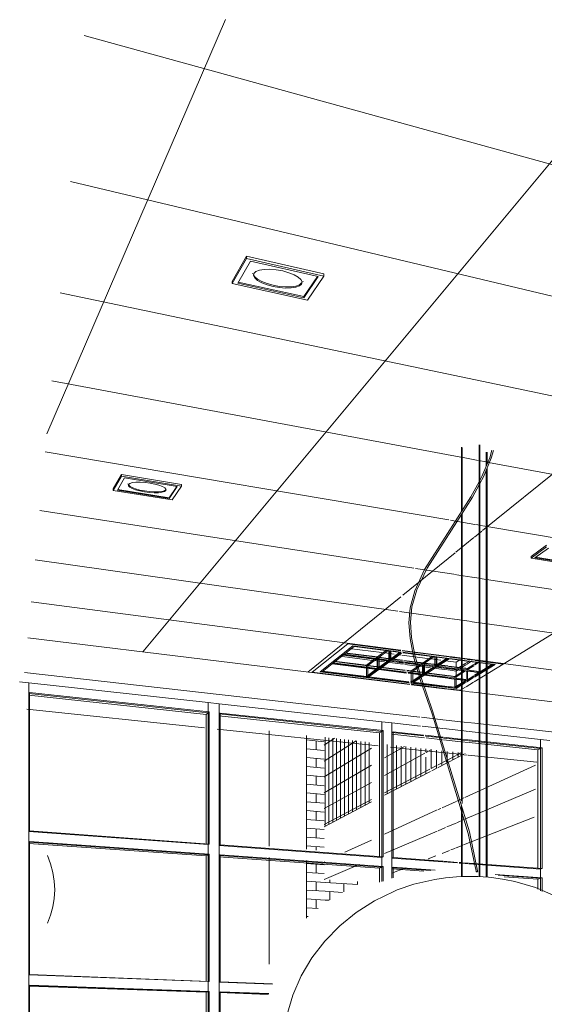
# Model space of a CAD drawing. Header units: metres. Extents: x -32 to 90, y -28 to 32.
# Tile 42 of 148: x 89.98854 to 89.99649, y 1.75184 to 1.76675. Entities that reach past the tile are written whole.
import ezdxf

# ---------------------------------------------------------------- set-up
doc = ezdxf.new("R2010")
doc.units = ezdxf.units.M
for name, color, linetype, lineweight in [('A-CLNG', 13, 'Continuous', 18), ('A-CLNG-PATT', 13, 'Continuous', 35), ('A-FLOR', 192, 'Continuous', 18), ('A-GLAZ-CURT', 52, 'Continuous', 18), ('A-GLAZ-CWMG', 51, 'Continuous', 18), ('A-WALL', 113, 'Continuous', 18), ('A-WALL-PATT', 111, 'Continuous', 35), ('E-LITE-EQPM', 33, 'Continuous', 18)]:
    doc.layers.add(name, color=color, linetype=linetype, lineweight=lineweight)

# ---------------------------------------------------------------- blocks, each defined once
blk = doc.blocks.new('FP_17-1-RESTAURANTE-BALCÃO DISTRIBUIÇÃO')
at = {"layer": 'A-WALL-PATT', "lineweight": 9}
for p, q in [((-4.098528, 1.755841), (-4.098264, 1.755814)), ((-4.098528, 1.755708), (-4.098264, 1.755681)), ((-4.098386, 1.755693), (-4.098386, 1.755827)), ((-4.098528, 1.755574), (-4.098264, 1.755548)), ((-4.098386, 1.755426), (-4.098386, 1.75556)), ((-4.098528, 1.75544), (-4.098264, 1.755415)), ((-4.098528, 1.755306), (-4.098264, 1.755282)), ((-4.098386, 1.75516), (-4.098386, 1.755293)), ((-4.098528, 1.755173), (-4.098264, 1.755148)), ((-4.098528, 1.755039), (-4.098264, 1.755015)), ((-4.098386, 1.754893), (-4.098386, 1.755026)), ((-4.098528, 1.754905), (-4.098264, 1.754882)), ((-4.098528, 1.754771), (-4.098264, 1.754749)), ((-4.098386, 1.754626), (-4.098386, 1.754759)), ((-4.098528, 1.754637), (-4.098264, 1.754616)), ((-4.098528, 1.754504), (-4.098264, 1.754483)), ((-4.098528, 1.75437), (-4.098264, 1.75435)), ((-4.098386, 1.754359), (-4.098386, 1.754492)), ((-4.098528, 1.754236), (-4.098264, 1.754216)), ((-4.098386, 1.754174), (-4.098386, 1.754226)), ((-4.098528, 1.753969), (-4.098264, 1.75395)), ((-4.098386, 1.753825), (-4.098386, 1.753959)), ((-4.098528, 1.753835), (-4.098264, 1.753817)), ((-4.098528, 1.753701), (-4.098245, 1.753683)), ((-4.098386, 1.753558), (-4.098386, 1.753692)), ((-4.098528, 1.753567), (-4.098245, 1.753549)), ((-4.098528, 1.753434), (-4.098245, 1.753416)), ((-4.098386, 1.753291), (-4.098386, 1.753425)), ((-4.098528, 1.7533), (-4.098354, 1.75329)), ((-4.098528, 1.753166), (-4.098505, 1.753165)), ((-4.098528, 1.751026), (-4.098245, 1.75102)), ((-4.098386, 1.75089), (-4.098386, 1.751023)), ((-4.098528, 1.750892), (-4.098245, 1.750887)), ((-4.098528, 1.750758), (-4.098245, 1.750754)), ((-4.098386, 1.750623), (-4.098386, 1.750756)), ((-4.098528, 1.750624), (-4.098245, 1.750621)), ((-4.098528, 1.750491), (-4.098245, 1.750488)), ((-4.098386, 1.750356), (-4.098386, 1.750489)), ((-4.098528, 1.750357), (-4.098245, 1.750355)), ((-4.098528, 1.750223), (-4.098245, 1.750222)), ((-4.098386, 1.750105), (-4.098386, 1.750222)), ((-4.098386, 1.749822), (-4.098386, 1.749955)), ((-4.098528, 1.749822), (-4.098245, 1.749823)), ((-4.098528, 1.749688), (-4.098245, 1.749689)), ((-4.098386, 1.749555), (-4.098386, 1.749689)), ((-4.098528, 1.749554), (-4.098245, 1.749556)), ((-4.098528, 1.74942), (-4.098245, 1.749423)), ((-4.098528, 1.749287), (-4.098245, 1.74929)), ((-4.098386, 1.749288), (-4.098386, 1.749422)), ((-4.098528, 1.749153), (-4.098245, 1.749157)), ((-4.098386, 1.749021), (-4.098386, 1.749155)), ((-4.098528, 1.749019), (-4.098245, 1.749024)), ((-4.098528, 1.748885), (-4.098245, 1.748891)), ((-4.098386, 1.748755), (-4.098386, 1.748888)), ((-4.098528, 1.748751), (-4.098245, 1.748758)), ((-4.098528, 1.748618), (-4.098245, 1.748625)), ((-4.098386, 1.748488), (-4.098386, 1.748621)), ((-4.098528, 1.748484), (-4.098245, 1.748491)), ((-4.098528, 1.74835), (-4.098245, 1.748358)), ((-4.098386, 1.748221), (-4.098386, 1.748354)), ((-4.098528, 1.748216), (-4.098245, 1.748225)), ((-4.098528, 1.748083), (-4.098245, 1.748092)), ((-4.098386, 1.748079), (-4.098386, 1.748087)), ((-4.098528, 1.747815), (-4.098245, 1.747826)), ((-4.098386, 1.747687), (-4.098386, 1.747821)), ((-4.098528, 1.747681), (-4.098245, 1.747693)), ((-4.098528, 1.747547), (-4.098245, 1.74756)), ((-4.098386, 1.74742), (-4.098386, 1.747554)), ((-4.098528, 1.747414), (-4.098245, 1.747427)), ((-4.098528, 1.74728), (-4.098245, 1.747294)), ((-4.098386, 1.747153), (-4.098386, 1.747287)), ((-4.098528, 1.747146), (-4.098245, 1.74716)), ((-4.098528, 1.747012), (-4.098245, 1.747027)), ((-4.098386, 1.746886), (-4.098386, 1.74702))]:
    blk.add_line(p, q, dxfattribs=at)
blk = doc.blocks.new('FP_18-1-RESTAURANTE-BALCÃO DISTRIBUIÇÃO')
at = {"layer": 'A-WALL-PATT', "lineweight": 9}
for p, q in [((-4.098245, 1.753683), (-4.097754, 1.75365)), ((-4.098175, 1.753678), (-4.098175, 1.753722)), ((-4.097966, 1.753543), (-4.097966, 1.753664)), ((-4.097758, 1.753651), (-4.097758, 1.753695)), ((-4.098245, 1.753549), (-4.097984, 1.753533)), ((-4.098175, 1.753421), (-4.098175, 1.753545)), ((-4.098245, 1.753416), (-4.098188, 1.753413)), ((-4.098245, 1.75102), (-4.097597, 1.751009)), ((-4.098175, 1.751019), (-4.098175, 1.751049)), ((-4.097966, 1.750883), (-4.097966, 1.751015)), ((-4.097758, 1.751012), (-4.097758, 1.751036)), ((-4.098245, 1.750887), (-4.097597, 1.750877)), ((-4.098175, 1.750753), (-4.098175, 1.750886)), ((-4.097758, 1.750748), (-4.097758, 1.75088)), ((-4.098245, 1.750754), (-4.097597, 1.750746)), ((-4.097966, 1.750618), (-4.097966, 1.750751)), ((-4.098245, 1.750621), (-4.097597, 1.750614)), ((-4.098245, 1.750488), (-4.097597, 1.750482)), ((-4.098175, 1.750487), (-4.098175, 1.75062)), ((-4.097966, 1.750353), (-4.097966, 1.750486)), ((-4.097758, 1.750484), (-4.097758, 1.750616)), ((-4.098245, 1.750355), (-4.097597, 1.750351)), ((-4.098175, 1.750222), (-4.098175, 1.750355)), ((-4.097758, 1.75022), (-4.097758, 1.750352)), ((-4.098245, 1.750222), (-4.097597, 1.750219)), ((-4.097966, 1.750104), (-4.097966, 1.750221)), ((-4.097966, 1.749823), (-4.097966, 1.749955)), ((-4.098245, 1.749823), (-4.097597, 1.749825)), ((-4.098175, 1.74969), (-4.098175, 1.749823)), ((-4.097758, 1.749692), (-4.097758, 1.749824)), ((-4.098245, 1.749689), (-4.097597, 1.749693)), ((-4.097966, 1.749559), (-4.097966, 1.749691)), ((-4.098245, 1.749556), (-4.097597, 1.749561)), ((-4.098175, 1.749424), (-4.098175, 1.749557)), ((-4.097758, 1.749428), (-4.097758, 1.74956)), ((-4.098245, 1.749423), (-4.097597, 1.74943)), ((-4.098245, 1.74929), (-4.097597, 1.749298)), ((-4.098175, 1.749158), (-4.098175, 1.749291)), ((-4.097966, 1.749294), (-4.097966, 1.749426)), ((-4.097758, 1.749164), (-4.097758, 1.749296)), ((-4.098245, 1.749157), (-4.097597, 1.749167)), ((-4.097966, 1.749029), (-4.097966, 1.749161)), ((-4.098245, 1.749024), (-4.097597, 1.749035)), ((-4.098175, 1.748892), (-4.098175, 1.749025)), ((-4.097758, 1.7489), (-4.097758, 1.749032)), ((-4.098245, 1.748891), (-4.097597, 1.748904)), ((-4.097966, 1.748764), (-4.097966, 1.748896)), ((-4.098245, 1.748758), (-4.097597, 1.748772)), ((-4.098175, 1.748626), (-4.098175, 1.748759)), ((-4.097758, 1.748637), (-4.097758, 1.748768)), ((-4.098245, 1.748625), (-4.097597, 1.74864)), ((-4.097966, 1.748499), (-4.097966, 1.748631)), ((-4.098245, 1.748491), (-4.097597, 1.748509)), ((-4.098175, 1.74836), (-4.098175, 1.748493)), ((-4.097758, 1.748373), (-4.097758, 1.748505)), ((-4.098245, 1.748358), (-4.097597, 1.748377)), ((-4.097966, 1.748234), (-4.097966, 1.748367)), ((-4.098245, 1.748225), (-4.097597, 1.748246)), ((-4.098245, 1.748092), (-4.097597, 1.748114)), ((-4.098175, 1.748095), (-4.098175, 1.748227)), ((-4.097966, 1.748093), (-4.097966, 1.748102)), ((-4.097758, 1.748109), (-4.097758, 1.748241)), ((-4.098245, 1.747826), (-4.097597, 1.747851)), ((-4.098175, 1.747829), (-4.098175, 1.747928)), ((-4.097966, 1.747704), (-4.097966, 1.747837)), ((-4.097758, 1.747845), (-4.097758, 1.747944)), ((-4.098245, 1.747693), (-4.097597, 1.747719)), ((-4.098175, 1.747563), (-4.098175, 1.747696)), ((-4.097758, 1.747581), (-4.097758, 1.747713)), ((-4.098245, 1.74756), (-4.097597, 1.747588)), ((-4.097966, 1.747439), (-4.097966, 1.747572)), ((-4.098245, 1.747427), (-4.097597, 1.747456)), ((-4.098175, 1.747297), (-4.098175, 1.74743)), ((-4.097758, 1.747317), (-4.097758, 1.747449)), ((-4.098245, 1.747294), (-4.097597, 1.747325)), ((-4.097966, 1.747175), (-4.097966, 1.747307)), ((-4.098245, 1.74716), (-4.097597, 1.747193)), ((-4.098245, 1.747027), (-4.097597, 1.747062)), ((-4.098175, 1.747031), (-4.098175, 1.747164)), ((-4.097758, 1.747053), (-4.097758, 1.747185)), ((-4.097966, 1.74691), (-4.097966, 1.747042))]:
    blk.add_line(p, q, dxfattribs=at)
blk = doc.blocks.new('FP_20-1-RESTAURANTE-BALCÃO DISTRIBUIÇÃO')
at = {"layer": 'A-WALL-PATT', "lineweight": 9}
for p, q in [((-4.093765, 1.752331), (-4.093603, 1.752324)), ((-4.09567, 1.750875), (-4.09567, 1.751002)), ((-4.094527, 1.750968), (-4.094527, 1.75101))]:
    blk.add_line(p, q, dxfattribs=at)
blk = doc.blocks.new('FP_21-1-RESTAURANTE-BALCÃO DISTRIBUIÇÃO')
at = {"layer": 'A-CLNG-PATT', "lineweight": 18}
for p, q in [((-4.102463, 1.760477), (-4.099756, 1.766746)), ((-4.101011, 1.757172), (-4.093035, 1.766746)), ((-4.095863, 1.75901), (-4.086314, 1.766746)), ((-4.101899, 1.766506), (-4.074174, 1.758856)), ((-4.102105, 1.764298), (-4.074096, 1.757626)), ((-4.102263, 1.762611), (-4.074037, 1.756697)), ((-4.102387, 1.76128), (-4.096192, 1.760121)), ((-4.102488, 1.760203), (-4.096374, 1.759171)), ((-4.096183, 1.76012), (-4.095928, 1.760072)), ((-4.095918, 1.76007), (-4.095814, 1.760051)), ((-4.095805, 1.760049), (-4.095795, 1.760047)), ((-4.095772, 1.760043), (-4.089651, 1.758898)), ((-4.102571, 1.759314), (-4.096905, 1.758442)), ((-4.095552, 1.75699), (-4.09175, 1.759314)), ((-4.096348, 1.759166), (-4.09625, 1.75915)), ((-4.09624, 1.759148), (-4.095983, 1.759104)), ((-4.095984, 1.758913), (-4.095873, 1.759002)), ((-4.095973, 1.759103), (-4.095869, 1.759085)), ((-4.095859, 1.759084), (-4.089742, 1.75805)), ((-4.096267, 1.758683), (-4.095994, 1.758904)), ((-4.102641, 1.758567), (-4.097146, 1.75779)), ((-4.097071, 1.758032), (-4.096277, 1.758675)), ((-4.09688, 1.758438), (-4.096297, 1.758348)), ((-4.096287, 1.758346), (-4.096028, 1.758307)), ((-4.096019, 1.758305), (-4.095913, 1.758289)), ((-4.095904, 1.758287), (-4.09013, 1.757398)), ((-4.098509, 1.756867), (-4.097103, 1.758006)), ((-4.102701, 1.757932), (-4.097104, 1.757199)), ((-4.097123, 1.757787), (-4.096336, 1.757675)), ((-4.096326, 1.757674), (-4.096066, 1.757637)), ((-4.096057, 1.757636), (-4.095951, 1.757621)), ((-4.095941, 1.75762), (-4.090297, 1.756821)), ((-4.097079, 1.757196), (-4.096369, 1.757103)), ((-4.096359, 1.757102), (-4.096099, 1.757068)), ((-4.096089, 1.757067), (-4.095983, 1.757053)), ((-4.095973, 1.757051), (-4.090249, 1.756303)), ((-4.09621, 1.756588), (-4.096202, 1.756592))]:
    blk.add_line(p, q, dxfattribs=at)
blk = doc.blocks.new('FP_23-1-RESTAURANTE-BALCÃO DISTRIBUIÇÃO')
at = {"layer": 'A-WALL-PATT', "lineweight": 9}
for p, q in [((-4.098264, 1.75576), (-4.098106, 1.755865)), ((-4.098248, 1.754535), (-4.098248, 1.755881)), ((-4.098191, 1.754565), (-4.098191, 1.755874)), ((-4.098133, 1.754595), (-4.098133, 1.755868)), ((-4.098075, 1.754625), (-4.098075, 1.755861)), ((-4.098016, 1.754656), (-4.098016, 1.755854)), ((-4.098264, 1.75552), (-4.097779, 1.755827)), ((-4.098264, 1.75528), (-4.097544, 1.755716)), ((-4.097956, 1.754687), (-4.097956, 1.755847)), ((-4.097895, 1.754719), (-4.097895, 1.75584)), ((-4.097834, 1.75475), (-4.097834, 1.755833)), ((-4.097771, 1.754783), (-4.097771, 1.755826)), ((-4.097708, 1.754816), (-4.097708, 1.755819)), ((-4.097644, 1.754849), (-4.097644, 1.755811)), ((-4.097579, 1.754883), (-4.097579, 1.755804)), ((-4.097349, 1.755569), (-4.097048, 1.755742)), ((-4.097309, 1.755023), (-4.097309, 1.755773)), ((-4.09724, 1.755059), (-4.09724, 1.755764)), ((-4.097169, 1.755096), (-4.097169, 1.755756)), ((-4.097097, 1.755133), (-4.097097, 1.755748)), ((-4.097024, 1.755171), (-4.097024, 1.75574)), ((-4.09695, 1.755209), (-4.09695, 1.755731)), ((-4.096875, 1.755248), (-4.096875, 1.755722)), ((-4.096799, 1.755288), (-4.096799, 1.755713)), ((-4.096722, 1.755657), (-4.096722, 1.755705)), ((-4.097349, 1.755304), (-4.09674, 1.755638)), ((-4.096722, 1.755328), (-4.096722, 1.75558)), ((-4.096719, 1.75565), (-4.096638, 1.755695)), ((-4.096643, 1.755408), (-4.096643, 1.755695)), ((-4.096563, 1.75541), (-4.096563, 1.755686)), ((-4.096537, 1.755463), (-4.096266, 1.755605)), ((-4.096482, 1.755452), (-4.096482, 1.755677)), ((-4.0964, 1.755495), (-4.0964, 1.755667)), ((-4.096316, 1.755538), (-4.096316, 1.755658)), ((-4.096254, 1.755611), (-4.096192, 1.755643)), ((-4.096231, 1.755582), (-4.096231, 1.755648)), ((-4.098264, 1.75504), (-4.097544, 1.755456)), ((-4.096643, 1.755407), (-4.096549, 1.755456)), ((-4.097349, 1.755038), (-4.096664, 1.755397)), ((-4.098264, 1.7548), (-4.097544, 1.755196)), ((-4.098264, 1.75456), (-4.097544, 1.754937))]:
    blk.add_line(p, q, dxfattribs=at)

msp = doc.modelspace()

# ---------------------------------------------------------------- linework, layer by layer
at = {"layer": 'A-CLNG', "lineweight": 9}
for p, q in [((89.994449, 1.75668), (89.988663, 1.757384)), ((89.992973, 1.756865), (89.993511, 1.757297)), ((89.993511, 1.757297), (89.994314, 1.757192)), ((89.994337, 1.757189), (89.995045, 1.757097)), ((89.995055, 1.757096), (89.995316, 1.757061)), ((89.995325, 1.75706), (89.995431, 1.757046)), ((89.995441, 1.757045), (89.995864, 1.75699)), ((89.995864, 1.75699), (89.995423, 1.75672)), ((89.988614, 1.756862), (89.994599, 1.756186)), ((89.994447, 1.756686), (89.992973, 1.756865)), ((89.995017, 1.756616), (89.994472, 1.756683)), ((89.995016, 1.756611), (89.994474, 1.756677)), ((89.995288, 1.756578), (89.995027, 1.756609)), ((89.995214, 1.756592), (89.995028, 1.756615)), ((89.995291, 1.75664), (89.995214, 1.756592)), ((89.995412, 1.756713), (89.995302, 1.756646)), ((89.995404, 1.756563), (89.995299, 1.756576)), ((90.001284, 1.755848), (89.995414, 1.756562)), ((89.994624, 1.756183), (89.994989, 1.756142)), ((89.995, 1.75614), (89.995261, 1.756111)), ((89.995272, 1.75611), (89.995377, 1.756098)), ((89.995389, 1.756097), (90.001411, 1.755416))]:
    msp.add_line(p, q, dxfattribs=at)
at = {"layer": 'A-FLOR', "lineweight": 9}
for p, q in [((89.988648, 1.756304), (89.991341, 1.756024)), ((89.991534, 1.756004), (89.99397, 1.755751)), ((89.994157, 1.755732), (89.994722, 1.755673)), ((89.994746, 1.755671), (89.994929, 1.755652)), ((89.99494, 1.755651), (89.995203, 1.755623)), ((89.995214, 1.755622), (89.99532, 1.755611)), ((89.995331, 1.75561), (89.996371, 1.755502)), ((89.995282, 1.75497), (89.996352, 1.755461)), ((89.995161, 1.754915), (89.99527, 1.754965)), ((89.996352, 1.755097), (89.995282, 1.754639)), ((89.994939, 1.754813), (89.995149, 1.75491)), ((89.994066, 1.754414), (89.994866, 1.75478)), ((89.994878, 1.754785), (89.994919, 1.754804)), ((89.99499, 1.754514), (89.994878, 1.754466)), ((89.995149, 1.754582), (89.995011, 1.754523)), ((89.99527, 1.754634), (89.995161, 1.754587)), ((89.994866, 1.754461), (89.994066, 1.754119)), ((89.993467, 1.754139), (89.993871, 1.754324)), ((89.993151, 1.753994), (89.993156, 1.753997)), ((89.993682, 1.753955), (89.993151, 1.753728))]:
    msp.add_line(p, q, dxfattribs=at)
at = {"layer": 'A-GLAZ-CURT', "lineweight": 9}
for p, q in [((89.988691, 1.75656), (89.988682, 1.756546)), ((89.991409, 1.756266), (89.988691, 1.75656)), ((89.988691, 1.75656), (89.988691, 1.754464)), ((89.991409, 1.756266), (89.991394, 1.756253)), ((89.991409, 1.754264), (89.991409, 1.756266)), ((89.991575, 1.756248), (89.99156, 1.756235)), ((89.994046, 1.755981), (89.991575, 1.756248)), ((89.991575, 1.756248), (89.991575, 1.754252)), ((89.994046, 1.755981), (89.994027, 1.755969)), ((89.994046, 1.75407), (89.994046, 1.755981)), ((89.994197, 1.755964), (89.994178, 1.755953)), ((89.994659, 1.755914), (89.994197, 1.755964)), ((89.994197, 1.755964), (89.994197, 1.754059)), ((89.994949, 1.755883), (89.994683, 1.755912)), ((89.995222, 1.755854), (89.99496, 1.755882)), ((89.995339, 1.755841), (89.995233, 1.755852)), ((89.996453, 1.75572), (89.99535, 1.75584)), ((89.996453, 1.75572), (89.99643, 1.75571)), ((89.99643, 1.75571), (89.99643, 1.753895)), ((89.996453, 1.753893), (89.996453, 1.75572)), ((89.988691, 1.754464), (89.988682, 1.754454)), ((89.988691, 1.754464), (89.991409, 1.754264)), ((89.988691, 1.754304), (89.988682, 1.754295)), ((89.991409, 1.754111), (89.988691, 1.754304)), ((89.988691, 1.754304), (89.988691, 1.752288)), ((89.991394, 1.754255), (89.991409, 1.754264)), ((89.991575, 1.754252), (89.99156, 1.754243)), ((89.991575, 1.754252), (89.994046, 1.75407)), ((89.991409, 1.754111), (89.991394, 1.754103)), ((89.991409, 1.752185), (89.991409, 1.754111)), ((89.991575, 1.754099), (89.99156, 1.754091)), ((89.994046, 1.753924), (89.991575, 1.754099)), ((89.991575, 1.754099), (89.991575, 1.752179)), ((89.994027, 1.754062), (89.994046, 1.75407)), ((89.994046, 1.753924), (89.994027, 1.753916)), ((89.994046, 1.753704), (89.994046, 1.753924)), ((89.994197, 1.754059), (89.994178, 1.754051)), ((89.994197, 1.753913), (89.994178, 1.753906)), ((89.994197, 1.754059), (89.994949, 1.754003)), ((89.994832, 1.753868), (89.994197, 1.753913)), ((89.994197, 1.753913), (89.994197, 1.753753)), ((89.99496, 1.754003), (89.995172, 1.753987)), ((89.995197, 1.753985), (89.995222, 1.753983)), ((89.995233, 1.753982), (89.995339, 1.753975)), ((89.99535, 1.753974), (89.996453, 1.753893)), ((89.996453, 1.753753), (89.995741, 1.753804)), ((89.99643, 1.753894), (89.99643, 1.753886)), ((89.99643, 1.753885), (89.996453, 1.753893)), ((89.996453, 1.753753), (89.99643, 1.753746)), ((89.99643, 1.753746), (89.99643, 1.753556)), ((89.996453, 1.753544), (89.996453, 1.753753)), ((89.988691, 1.752288), (89.988682, 1.752283)), ((89.988691, 1.752288), (89.991409, 1.752185)), ((89.988691, 1.752128), (89.988682, 1.752123)), ((89.991409, 1.752033), (89.988691, 1.752128)), ((89.988691, 1.752128), (89.988691, 1.750112)), ((89.991394, 1.752181), (89.991409, 1.752185)), ((89.991575, 1.752179), (89.99156, 1.752175)), ((89.991575, 1.752179), (89.992369, 1.752149)), ((89.991409, 1.752033), (89.991394, 1.752028)), ((89.991409, 1.750107), (89.991409, 1.752033)), ((89.991575, 1.752027), (89.99156, 1.752023)), ((89.992312, 1.752001), (89.991575, 1.752027)), ((89.991575, 1.752027), (89.991575, 1.750107))]:
    msp.add_line(p, q, dxfattribs=at)
at = {"layer": 'A-GLAZ-CWMG', "lineweight": 9}
for p, q in [((89.988541, 1.756721), (89.988682, 1.756706)), ((89.988682, 1.756546), (89.988682, 1.756706)), ((89.991395, 1.756406), (89.988682, 1.756706)), ((89.988682, 1.756706), (89.988682, 1.754375)), ((89.991366, 1.756228), (89.988679, 1.756516)), ((89.991395, 1.756253), (89.988682, 1.756546)), ((89.991395, 1.756406), (89.991395, 1.756268)), ((89.991395, 1.756406), (89.99156, 1.756388)), ((89.991395, 1.756406), (89.991395, 1.756268)), ((89.99156, 1.756236), (89.99156, 1.756388)), ((89.994027, 1.756115), (89.99156, 1.756388)), ((89.99156, 1.756388), (89.99156, 1.754167)), ((89.991395, 1.756253), (89.991366, 1.756228)), ((89.991366, 1.754258), (89.991366, 1.756228)), ((89.991395, 1.756268), (89.991395, 1.756253)), ((89.991395, 1.756268), (89.991395, 1.754255)), ((89.99399, 1.755946), (89.991558, 1.756207)), ((89.994027, 1.755969), (89.99156, 1.756236)), ((89.994027, 1.756115), (89.994027, 1.755983)), ((89.994027, 1.756115), (89.994178, 1.756098)), ((89.994027, 1.756115), (89.994027, 1.755983)), ((89.994178, 1.755953), (89.994178, 1.756098)), ((89.994612, 1.75605), (89.994178, 1.756098)), ((89.994178, 1.756098), (89.994178, 1.753978)), ((89.994948, 1.756013), (89.994637, 1.756047)), ((89.995221, 1.755983), (89.994959, 1.756012)), ((89.994027, 1.755969), (89.99399, 1.755946)), ((89.99399, 1.754065), (89.99399, 1.755946)), ((89.994027, 1.755983), (89.994027, 1.755969)), ((89.994027, 1.755983), (89.994027, 1.754062)), ((89.994671, 1.755873), (89.994176, 1.755926)), ((89.994663, 1.755901), (89.994178, 1.755953)), ((89.994948, 1.75587), (89.994687, 1.755898)), ((89.994946, 1.755843), (89.994696, 1.75587)), ((89.995221, 1.75584), (89.994959, 1.755869)), ((89.995338, 1.75597), (89.995232, 1.755982)), ((89.996431, 1.755849), (89.995349, 1.755969)), ((89.996431, 1.755849), (89.996431, 1.755723)), ((89.996431, 1.755849), (89.996569, 1.755834)), ((89.996431, 1.755849), (89.996431, 1.755723)), ((89.99522, 1.755814), (89.994958, 1.755842)), ((89.995337, 1.755801), (89.995231, 1.755813)), ((89.995338, 1.755828), (89.995232, 1.755839)), ((89.996386, 1.755689), (89.995348, 1.7558)), ((89.996431, 1.75571), (89.995349, 1.755827)), ((89.996431, 1.75571), (89.996386, 1.755689)), ((89.996431, 1.755723), (89.996431, 1.75571)), ((89.996431, 1.755723), (89.996431, 1.753894)), ((89.996386, 1.753898), (89.996386, 1.755689)), ((89.988682, 1.754295), (89.988682, 1.754455)), ((89.991395, 1.754255), (89.988682, 1.754455)), ((89.988682, 1.754375), (89.988682, 1.752203)), ((89.991366, 1.754086), (89.988679, 1.754275)), ((89.991395, 1.754103), (89.988682, 1.754295)), ((89.991395, 1.754255), (89.991395, 1.754179)), ((89.991395, 1.754255), (89.991395, 1.754112)), ((89.99156, 1.754091), (89.99156, 1.754243)), ((89.994027, 1.754062), (89.99156, 1.754243)), ((89.991395, 1.754103), (89.991366, 1.754086)), ((89.991366, 1.752187), (89.991366, 1.754086)), ((89.991395, 1.754179), (89.991395, 1.754112)), ((89.991395, 1.754112), (89.991395, 1.752186)), ((89.991395, 1.754112), (89.991395, 1.754103)), ((89.99399, 1.753901), (89.991558, 1.754073)), ((89.99156, 1.754167), (89.99156, 1.752099)), ((89.994027, 1.753916), (89.99156, 1.754091)), ((89.994027, 1.754062), (89.994027, 1.753989)), ((89.994027, 1.754062), (89.994027, 1.753925)), ((89.994027, 1.753916), (89.99399, 1.753901)), ((89.994027, 1.753989), (89.994027, 1.753925)), ((89.994027, 1.753925), (89.994027, 1.753698)), ((89.994027, 1.753925), (89.994027, 1.753916)), ((89.994178, 1.753906), (89.994178, 1.754051)), ((89.994948, 1.753994), (89.994178, 1.754051)), ((89.994178, 1.753978), (89.994178, 1.753748)), ((89.995173, 1.753978), (89.994959, 1.753994)), ((89.995221, 1.753974), (89.995196, 1.753976)), ((89.995338, 1.753966), (89.995233, 1.753974)), ((89.996431, 1.753886), (89.995349, 1.753965)), ((89.99399, 1.753685), (89.99399, 1.753901)), ((89.99466, 1.753854), (89.994176, 1.753888)), ((89.994769, 1.753864), (89.994178, 1.753906)), ((89.996431, 1.753746), (89.995785, 1.753792)), ((89.996386, 1.753732), (89.995879, 1.753768)), ((89.996386, 1.753889), (89.996386, 1.753898)), ((89.996431, 1.753894), (89.996431, 1.753886)), ((89.996431, 1.753886), (89.996431, 1.753816)), ((89.996431, 1.753886), (89.996431, 1.753755)), ((89.996431, 1.753816), (89.996431, 1.753755)), ((89.996431, 1.753746), (89.996386, 1.753732)), ((89.996386, 1.753579), (89.996386, 1.753732)), ((89.996431, 1.753755), (89.996431, 1.753556)), ((89.996431, 1.753755), (89.996431, 1.753746)), ((89.988682, 1.752124), (89.988682, 1.752283)), ((89.991395, 1.752181), (89.988682, 1.752283)), ((89.988682, 1.752203), (89.988682, 1.750032)), ((89.991395, 1.752029), (89.988682, 1.752124)), ((89.991366, 1.752182), (89.991366, 1.752187)), ((89.991395, 1.752186), (89.991395, 1.752181)), ((89.991395, 1.752181), (89.991395, 1.752105)), ((89.991395, 1.752181), (89.991395, 1.752033)), ((89.99156, 1.752023), (89.99156, 1.752175)), ((89.992366, 1.752145), (89.99156, 1.752175)), ((89.991366, 1.75202), (89.988679, 1.752114)), ((89.991395, 1.752029), (89.991366, 1.75202)), ((89.991366, 1.750107), (89.991366, 1.75202)), ((89.991395, 1.752105), (89.991395, 1.752033)), ((89.991395, 1.752033), (89.991395, 1.750107)), ((89.991395, 1.752033), (89.991395, 1.752029)), ((89.992304, 1.751988), (89.991558, 1.752014)), ((89.99156, 1.752099), (89.99156, 1.75003)), ((89.99231, 1.751997), (89.99156, 1.752023))]:
    msp.add_line(p, q, dxfattribs=at)
at = {"layer": 'A-WALL', "lineweight": 9}
for p, q in [((89.992319, 1.754231), (89.992319, 1.755976)), ((89.992887, 1.754185), (89.992887, 1.75591)), ((89.995149, 1.755564), (89.994878, 1.755423)), ((89.99527, 1.755627), (89.995161, 1.75557)), ((89.995287, 1.755636), (89.995282, 1.755633)), ((89.994866, 1.755417), (89.994782, 1.755374)), ((89.994762, 1.755363), (89.994066, 1.755002)), ((89.993871, 1.754901), (89.993151, 1.754527)), ((89.996333, 1.754671), (89.995262, 1.754251)), ((89.99525, 1.754246), (89.995141, 1.754203)), ((89.992319, 1.752444), (89.992319, 1.754061)), ((89.994846, 1.754087), (89.994729, 1.754042)), ((89.995048, 1.754167), (89.994938, 1.754123)), ((89.995129, 1.754199), (89.99507, 1.754175)), ((89.992887, 1.753143), (89.992887, 1.754016)), ((89.994383, 1.753906), (89.994178, 1.753825))]:
    msp.add_line(p, q, dxfattribs=at)
at = {"layer": 'E-LITE-EQPM', "lineweight": 9}
for p, q in [((89.991759, 1.762784), (89.991977, 1.763165)), ((89.991977, 1.763165), (89.993148, 1.762897)), ((89.991977, 1.763131), (89.991977, 1.763165)), ((89.991977, 1.763131), (89.991759, 1.762751)), ((89.991845, 1.762758), (89.992038, 1.763089)), ((89.993148, 1.762863), (89.991977, 1.763131)), ((89.992038, 1.763089), (89.993061, 1.762856)), ((89.992067, 1.762903), (89.992067, 1.762906)), ((89.992846, 1.762552), (89.993052, 1.762859)), ((89.992901, 1.762498), (89.993148, 1.762863)), ((89.993148, 1.762863), (89.993148, 1.762897)), ((89.991759, 1.762751), (89.991759, 1.762784)), ((89.991759, 1.762751), (89.992901, 1.762498)), ((89.992846, 1.762536), (89.991845, 1.762758)), ((89.991852, 1.762773), (89.992846, 1.762552)), ((89.992834, 1.762781), (89.992834, 1.762778)), ((89.993061, 1.762856), (89.992846, 1.762536)), ((89.992846, 1.762552), (89.992846, 1.762536)), ((89.99523, 1.759298), (89.99523, 1.760272)), ((89.995241, 1.76027), (89.995241, 1.759315)), ((89.9955, 1.753773), (89.9955, 1.76031)), ((89.995511, 1.760309), (89.995511, 1.753772)), ((89.995608, 1.759988), (89.995608, 1.7602)), ((89.995619, 1.760199), (89.995619, 1.760016)), ((89.995608, 1.753767), (89.995608, 1.75993)), ((89.995619, 1.759955), (89.995619, 1.753765)), ((89.989958, 1.759644), (89.990082, 1.759859)), ((89.990082, 1.759833), (89.989958, 1.759618)), ((89.990022, 1.759622), (89.990131, 1.75981)), ((89.990082, 1.759859), (89.990992, 1.759707)), ((89.990082, 1.759859), (89.990082, 1.759833)), ((89.990992, 1.759682), (89.990082, 1.759833)), ((89.990131, 1.75981), (89.990927, 1.759678)), ((89.989958, 1.759618), (89.989958, 1.759644)), ((89.989958, 1.759618), (89.990851, 1.759474)), ((89.990804, 1.759495), (89.990022, 1.759622)), ((89.990028, 1.759634), (89.990804, 1.759508)), ((89.990177, 1.759715), (89.990177, 1.759718)), ((89.99077, 1.759639), (89.99077, 1.759636)), ((89.990804, 1.759508), (89.99092, 1.75968)), ((89.990927, 1.759678), (89.990804, 1.759495)), ((89.990851, 1.759474), (89.990992, 1.759682)), ((89.990992, 1.759707), (89.990992, 1.759682)), ((89.990804, 1.759508), (89.990804, 1.759495)), ((89.99523, 1.754918), (89.99523, 1.759255)), ((89.995241, 1.759272), (89.995241, 1.754876)), ((89.996285, 1.758616), (89.996521, 1.758788)), ((89.996521, 1.758764), (89.996285, 1.758593)), ((89.996345, 1.758597), (89.996552, 1.758746)), ((89.996285, 1.758593), (89.996285, 1.758616)), ((89.996285, 1.758593), (89.996999, 1.758478)), ((89.99697, 1.758495), (89.996345, 1.758597)), ((89.996357, 1.758606), (89.99697, 1.758506)), ((89.993511, 1.757297), (89.992973, 1.756865)), ((89.993589, 1.757265), (89.993091, 1.75687)), ((89.993091, 1.75687), (89.993589, 1.757265)), ((89.993091, 1.75687), (89.993589, 1.757265)), ((89.993444, 1.757127), (89.993608, 1.757257)), ((89.994314, 1.757192), (89.993511, 1.757297)), ((89.993525, 1.757227), (89.994025, 1.757163)), ((89.994317, 1.75717), (89.993589, 1.757265)), ((89.993589, 1.757265), (89.994317, 1.75717)), ((89.993589, 1.757265), (89.994317, 1.75717)), ((89.993608, 1.757257), (89.994311, 1.757166)), ((89.993961, 1.757097), (89.994098, 1.757199)), ((89.994122, 1.757196), (89.993985, 1.757094)), ((89.99413, 1.757194), (89.99413, 1.757051)), ((89.994136, 1.757193), (89.994136, 1.75705)), ((89.993279, 1.756997), (89.993438, 1.757122)), ((89.993389, 1.757108), (89.993882, 1.757045)), ((89.993906, 1.757065), (89.993412, 1.757128)), ((89.993438, 1.757122), (89.99413, 1.757034)), ((89.994136, 1.757039), (89.993444, 1.757127)), ((89.993456, 1.757137), (89.994136, 1.75705)), ((89.994136, 1.75705), (89.993456, 1.757137)), ((89.993955, 1.757092), (89.993459, 1.757156)), ((89.993465, 1.75716), (89.993961, 1.757097)), ((89.993792, 1.756971), (89.99392, 1.757066)), ((89.993944, 1.757063), (89.993816, 1.756968)), ((89.993882, 1.757045), (89.993946, 1.757037)), ((89.993946, 1.75706), (89.993906, 1.757065)), ((89.993939, 1.757081), (89.993955, 1.757092)), ((89.993976, 1.757056), (89.993946, 1.75706)), ((89.993955, 1.757092), (89.993955, 1.757078)), ((89.993955, 1.757061), (89.993955, 1.756924)), ((89.993961, 1.757097), (89.993961, 1.757078)), ((89.993961, 1.75706), (89.993961, 1.756923)), ((89.993979, 1.757089), (89.993965, 1.757079)), ((89.994092, 1.757041), (89.993976, 1.757056)), ((89.993985, 1.757088), (89.993979, 1.757089)), ((89.993979, 1.757075), (89.993979, 1.757089)), ((89.993979, 1.756938), (89.993979, 1.757058)), ((89.993985, 1.757094), (89.994121, 1.757076)), ((89.993985, 1.757094), (89.993985, 1.757074)), ((89.99412, 1.757071), (89.993985, 1.757088)), ((89.993985, 1.757057), (89.993985, 1.756943)), ((89.994025, 1.757163), (89.994111, 1.757152)), ((89.994111, 1.757152), (89.994142, 1.757148)), ((89.994141, 1.757068), (89.99412, 1.757071)), ((89.994121, 1.757076), (89.994147, 1.757073)), ((89.994136, 1.75705), (89.994298, 1.757168)), ((89.994298, 1.757168), (89.994136, 1.75705)), ((89.994311, 1.757166), (89.994136, 1.757039)), ((89.994136, 1.75705), (89.994136, 1.757039)), ((89.994142, 1.757148), (89.994213, 1.757138)), ((89.994154, 1.757065), (89.994154, 1.757191)), ((89.99416, 1.75707), (89.99416, 1.75719)), ((89.99416, 1.757035), (89.994322, 1.757153)), ((89.994173, 1.757046), (89.994352, 1.757023)), ((89.994352, 1.757023), (89.994173, 1.757046)), ((89.994338, 1.757043), (89.994178, 1.757064)), ((89.994184, 1.757068), (89.994337, 1.757048)), ((89.99425, 1.757134), (89.994307, 1.757126)), ((89.994331, 1.757123), (89.994719, 1.757073)), ((89.995045, 1.757097), (89.994337, 1.757189)), ((89.995044, 1.757075), (89.994342, 1.757167)), ((89.994342, 1.757167), (89.995044, 1.757075)), ((89.994342, 1.757167), (89.995044, 1.757075)), ((89.994343, 1.757161), (89.99502, 1.757073)), ((89.994361, 1.757045), (89.99465, 1.757008)), ((89.99465, 1.757008), (89.994795, 1.757108)), ((89.994819, 1.757105), (89.994673, 1.757005)), ((89.994719, 1.757073), (89.994811, 1.757061)), ((89.994811, 1.757061), (89.994841, 1.757057)), ((89.994828, 1.757103), (89.994828, 1.756962)), ((89.994835, 1.757102), (89.994835, 1.756961)), ((89.994835, 1.756961), (89.995006, 1.757075)), ((89.995006, 1.757075), (89.994835, 1.756961)), ((89.99502, 1.757073), (89.994835, 1.756949)), ((89.994841, 1.757057), (89.994919, 1.757047)), ((89.994852, 1.756974), (89.994852, 1.7571)), ((89.994858, 1.756979), (89.994858, 1.757099)), ((89.994858, 1.756946), (89.995044, 1.75707)), ((89.994957, 1.757042), (89.995018, 1.757034)), ((89.995315, 1.75704), (89.995054, 1.757074)), ((89.995054, 1.757074), (89.995315, 1.75704)), ((89.995054, 1.757074), (89.995315, 1.75704)), ((89.995054, 1.757069), (89.995314, 1.757035)), ((89.995316, 1.757061), (89.995055, 1.757096)), ((89.995149, 1.757017), (89.995215, 1.75706)), ((89.995431, 1.757046), (89.995325, 1.75706)), ((89.995864, 1.75699), (89.995441, 1.757045)), ((89.993121, 1.756872), (89.993274, 1.756992)), ((89.993274, 1.756992), (89.993955, 1.756908)), ((89.993961, 1.756912), (89.993279, 1.756997)), ((89.993291, 1.757007), (89.993961, 1.756923)), ((89.993961, 1.756923), (89.993291, 1.757007)), ((89.993816, 1.756963), (89.993298, 1.757028)), ((89.993304, 1.757032), (89.993792, 1.756971)), ((89.993792, 1.756971), (89.993792, 1.756949)), ((89.993792, 1.756932), (89.993792, 1.756801)), ((89.993792, 1.756801), (89.993942, 1.75691)), ((89.993942, 1.75691), (89.993792, 1.756801)), ((89.993955, 1.756908), (89.993792, 1.75679)), ((89.993816, 1.756968), (89.993946, 1.756952)), ((89.993816, 1.756968), (89.993816, 1.756946)), ((89.993946, 1.756947), (89.993816, 1.756963)), ((89.993816, 1.756929), (89.993816, 1.75682)), ((89.993816, 1.756787), (89.993979, 1.756905)), ((89.993946, 1.757037), (89.993976, 1.757033)), ((89.993946, 1.756952), (89.993976, 1.756948)), ((89.99397, 1.756944), (89.993946, 1.756947)), ((89.993961, 1.756923), (89.994116, 1.757036)), ((89.994116, 1.757036), (89.993961, 1.756923)), ((89.99413, 1.757034), (89.993961, 1.756912)), ((89.993961, 1.756923), (89.993961, 1.756912)), ((89.993976, 1.757033), (89.994067, 1.757022)), ((89.993979, 1.756905), (89.994399, 1.756852)), ((89.993985, 1.756909), (89.994154, 1.757031)), ((89.994397, 1.756857), (89.993985, 1.756909)), ((89.993997, 1.756919), (89.994393, 1.756869)), ((89.994393, 1.756869), (89.993997, 1.756919)), ((89.994379, 1.756893), (89.994007, 1.756939)), ((89.994012, 1.756943), (89.994377, 1.756898)), ((89.994104, 1.757017), (89.994349, 1.756986)), ((89.994342, 1.757009), (89.994129, 1.757037)), ((89.994154, 1.757031), (89.994357, 1.757005)), ((89.994356, 1.757011), (89.99416, 1.757035)), ((89.994643, 1.757004), (89.994363, 1.75704)), ((89.994592, 1.756977), (89.994366, 1.757006)), ((89.994373, 1.756983), (89.994567, 1.756958)), ((89.994376, 1.75702), (89.994835, 1.756961)), ((89.994835, 1.756961), (89.994376, 1.75702)), ((89.994835, 1.756949), (89.99438, 1.757007)), ((89.994382, 1.757002), (89.994828, 1.756945)), ((89.994402, 1.756895), (89.994471, 1.756886)), ((89.994471, 1.756886), (89.994606, 1.756979)), ((89.99463, 1.756976), (89.994494, 1.756883)), ((89.994567, 1.756958), (89.994635, 1.75695)), ((89.994635, 1.756972), (89.994592, 1.756977)), ((89.994627, 1.756993), (89.994643, 1.757004)), ((89.994664, 1.756968), (89.994635, 1.756972)), ((89.994635, 1.75695), (89.994664, 1.756946)), ((89.994643, 1.757004), (89.994643, 1.75699)), ((89.994643, 1.756973), (89.994643, 1.756838)), ((89.99465, 1.757008), (89.99465, 1.756989)), ((89.99465, 1.756972), (89.99465, 1.756837)), ((89.99465, 1.756837), (89.994814, 1.756947)), ((89.994814, 1.756947), (89.99465, 1.756837)), ((89.994828, 1.756945), (89.99465, 1.756826)), ((89.994667, 1.757001), (89.994651, 1.75699)), ((89.99479, 1.756952), (89.994664, 1.756968)), ((89.994664, 1.756946), (89.994764, 1.756933)), ((89.994673, 1.757), (89.994667, 1.757001)), ((89.994667, 1.756987), (89.994667, 1.757001)), ((89.994667, 1.75685), (89.994667, 1.75697)), ((89.994673, 1.757005), (89.99482, 1.756987)), ((89.994673, 1.757005), (89.994673, 1.756986)), ((89.994819, 1.756981), (89.994673, 1.757)), ((89.994673, 1.756969), (89.994673, 1.756854)), ((89.994673, 1.756823), (89.994852, 1.756942)), ((89.994802, 1.756929), (89.995018, 1.756901)), ((89.994842, 1.756979), (89.994819, 1.756981)), ((89.99482, 1.756987), (89.994848, 1.756983)), ((89.995018, 1.756923), (89.994828, 1.756947)), ((89.994835, 1.756961), (89.994835, 1.756949)), ((89.994852, 1.756942), (89.995035, 1.756919)), ((89.995035, 1.756924), (89.994858, 1.756946)), ((89.994872, 1.756956), (89.995035, 1.756935)), ((89.995035, 1.756935), (89.994872, 1.756956)), ((89.995026, 1.756955), (89.994879, 1.756974)), ((89.994886, 1.756978), (89.995027, 1.75696)), ((89.995028, 1.757033), (89.995149, 1.757017)), ((89.995149, 1.756906), (89.995028, 1.756922)), ((89.995028, 1.7569), (89.995149, 1.756884)), ((89.995298, 1.75692), (89.995036, 1.756954)), ((89.995037, 1.756959), (89.995298, 1.756925)), ((89.995045, 1.756934), (89.995306, 1.756901)), ((89.995306, 1.756901), (89.995045, 1.756934)), ((89.995305, 1.756889), (89.995045, 1.756923)), ((89.995045, 1.756918), (89.995305, 1.756884)), ((89.995133, 1.756803), (89.995276, 1.756893)), ((89.995149, 1.757017), (89.995149, 1.756949)), ((89.995149, 1.756949), (89.995149, 1.75693)), ((89.995149, 1.756913), (89.995149, 1.756884)), ((89.995157, 1.756912), (89.995149, 1.756906)), ((89.995149, 1.756884), (89.995185, 1.756907)), ((89.995149, 1.756906), (89.995149, 1.756884)), ((89.995202, 1.756941), (89.995179, 1.756925)), ((89.995296, 1.757001), (89.995202, 1.756941)), ((89.995207, 1.756921), (89.99523, 1.756936)), ((89.99523, 1.756936), (89.995296, 1.756978)), ((89.995354, 1.757038), (89.995306, 1.757007)), ((89.995306, 1.756985), (89.995382, 1.757034)), ((89.995307, 1.756924), (89.995321, 1.756922)), ((89.995315, 1.756918), (89.995307, 1.756919)), ((89.995307, 1.756913), (89.995315, 1.756918)), ((89.995315, 1.756918), (89.995315, 1.756904)), ((89.995316, 1.7569), (89.995422, 1.756886)), ((89.995422, 1.756886), (89.995316, 1.7569)), ((89.995417, 1.756965), (89.99532, 1.756904)), ((89.995321, 1.756922), (89.995418, 1.756983)), ((89.995321, 1.756922), (89.995321, 1.756903)), ((89.99543, 1.757025), (89.995324, 1.757039)), ((89.995324, 1.757039), (89.99543, 1.757025)), ((89.995324, 1.757039), (89.99543, 1.757025)), ((89.995324, 1.757034), (89.99543, 1.75702)), ((89.995423, 1.75672), (89.995864, 1.75699)), ((89.995497, 1.757016), (89.995427, 1.756972)), ((89.995427, 1.75679), (89.995742, 1.756985)), ((89.995742, 1.756985), (89.995427, 1.75679)), ((89.995742, 1.756985), (89.995427, 1.75679)), ((89.995428, 1.75699), (89.995474, 1.757019)), ((89.995742, 1.756985), (89.99544, 1.757024)), ((89.99544, 1.757024), (89.995742, 1.756985)), ((89.99544, 1.757024), (89.995742, 1.756985)), ((89.99544, 1.757018), (89.995711, 1.756983)), ((89.995509, 1.757014), (89.995509, 1.756875)), ((89.995516, 1.757013), (89.995516, 1.756874)), ((89.995516, 1.756874), (89.995696, 1.756986)), ((89.995696, 1.756986), (89.995516, 1.756874)), ((89.995711, 1.756983), (89.995516, 1.756863)), ((89.992973, 1.756865), (89.994447, 1.756686)), ((89.993091, 1.75687), (89.994441, 1.756705)), ((89.994441, 1.756705), (89.993091, 1.75687)), ((89.994441, 1.756705), (89.993091, 1.75687)), ((89.993792, 1.75679), (89.993121, 1.756872)), ((89.993132, 1.756882), (89.993792, 1.756801)), ((89.993792, 1.756801), (89.993132, 1.756882)), ((89.993792, 1.756801), (89.993792, 1.75679)), ((89.99444, 1.75671), (89.993816, 1.756787)), ((89.993828, 1.756796), (89.994436, 1.756722)), ((89.994436, 1.756722), (89.993828, 1.756796)), ((89.994494, 1.756878), (89.994403, 1.756889)), ((89.994417, 1.756866), (89.99465, 1.756837)), ((89.99465, 1.756837), (89.994417, 1.756866)), ((89.99465, 1.756826), (89.994422, 1.756854)), ((89.994423, 1.756849), (89.994643, 1.756822)), ((89.994471, 1.756886), (89.994471, 1.756864)), ((89.994471, 1.756847), (89.994471, 1.756718)), ((89.994471, 1.756718), (89.994629, 1.756824)), ((89.994629, 1.756824), (89.994471, 1.756718)), ((89.994643, 1.756822), (89.994471, 1.756707)), ((89.994494, 1.756883), (89.994635, 1.756865)), ((89.994494, 1.756883), (89.994494, 1.756861)), ((89.994635, 1.75686), (89.994494, 1.756878)), ((89.994494, 1.756844), (89.994494, 1.756735)), ((89.994494, 1.756704), (89.994667, 1.756819)), ((89.994635, 1.756865), (89.994665, 1.756862)), ((89.994661, 1.756857), (89.994635, 1.75686)), ((89.99465, 1.756837), (89.99465, 1.756826)), ((89.994665, 1.756862), (89.994667, 1.756861)), ((89.994667, 1.756819), (89.995026, 1.756774)), ((89.995027, 1.756779), (89.994673, 1.756823)), ((89.994686, 1.756833), (89.995027, 1.75679)), ((89.995027, 1.75679), (89.994686, 1.756833)), ((89.995018, 1.756812), (89.994697, 1.756853)), ((89.994704, 1.756857), (89.995018, 1.756817)), ((89.995149, 1.756796), (89.995028, 1.756811)), ((89.995029, 1.756816), (89.995133, 1.756803)), ((89.995036, 1.756773), (89.995297, 1.75674)), ((89.995037, 1.756789), (89.995297, 1.756756)), ((89.995297, 1.756756), (89.995037, 1.756789)), ((89.995297, 1.756745), (89.995037, 1.756778)), ((89.995133, 1.756803), (89.995133, 1.756781)), ((89.995133, 1.756765), (89.995133, 1.756637)), ((89.995295, 1.756888), (89.995149, 1.756796)), ((89.995149, 1.756884), (89.995149, 1.756814)), ((89.995149, 1.756814), (89.995149, 1.756779)), ((89.995149, 1.756796), (89.995149, 1.756779)), ((89.995149, 1.756763), (89.995149, 1.756648)), ((89.995149, 1.756763), (89.995149, 1.756648)), ((89.995306, 1.756716), (89.995416, 1.756784)), ((89.995416, 1.756784), (89.995306, 1.756716)), ((89.995416, 1.756784), (89.995306, 1.756716)), ((89.995308, 1.756755), (89.995321, 1.756753)), ((89.995321, 1.756753), (89.995308, 1.756755)), ((89.995321, 1.756742), (89.995308, 1.756744)), ((89.995315, 1.756888), (89.995315, 1.756754)), ((89.995315, 1.756883), (89.995421, 1.75687)), ((89.995422, 1.756875), (89.995316, 1.756888)), ((89.995321, 1.756887), (89.995321, 1.756753)), ((89.995321, 1.756753), (89.995418, 1.756813)), ((89.995418, 1.756813), (89.995321, 1.756753)), ((89.995418, 1.756802), (89.995321, 1.756742)), ((89.995321, 1.756753), (89.995321, 1.756742)), ((89.995428, 1.756819), (89.995495, 1.756861)), ((89.995495, 1.756861), (89.995428, 1.756819)), ((89.995509, 1.756858), (89.995428, 1.756808)), ((89.995431, 1.756868), (89.995509, 1.756858)), ((89.995432, 1.756885), (89.995516, 1.756874)), ((89.995516, 1.756874), (89.995432, 1.756885)), ((89.995516, 1.756863), (89.995432, 1.756873)), ((89.995516, 1.756874), (89.995516, 1.756863)), ((89.994461, 1.756719), (89.994471, 1.756718)), ((89.994471, 1.756718), (89.994461, 1.756719)), ((89.994471, 1.756707), (89.994465, 1.756707)), ((89.994466, 1.756702), (89.995018, 1.756635)), ((89.995018, 1.756635), (89.994466, 1.756702)), ((89.995018, 1.756635), (89.994466, 1.756702)), ((89.994471, 1.756718), (89.994471, 1.756707)), ((89.994472, 1.756683), (89.995017, 1.756616)), ((89.995018, 1.75664), (89.994494, 1.756704)), ((89.994507, 1.756713), (89.995018, 1.756651)), ((89.995018, 1.756651), (89.994507, 1.756713)), ((89.995028, 1.756615), (89.995214, 1.756592)), ((89.995029, 1.756649), (89.995133, 1.756637)), ((89.995133, 1.756637), (89.995029, 1.756649)), ((89.995133, 1.756626), (89.995029, 1.756638)), ((89.995029, 1.756634), (89.995149, 1.756619)), ((89.995149, 1.756619), (89.995029, 1.756634)), ((89.995149, 1.756619), (89.995029, 1.756634)), ((89.995133, 1.756637), (89.995296, 1.756738)), ((89.995296, 1.756738), (89.995133, 1.756637)), ((89.995296, 1.756726), (89.995133, 1.756626)), ((89.995133, 1.756637), (89.995133, 1.756626)), ((89.995149, 1.756619), (89.995295, 1.756709)), ((89.995295, 1.756709), (89.995149, 1.756619)), ((89.995295, 1.756709), (89.995149, 1.756619)), ((89.995214, 1.756592), (89.995291, 1.75664)), ((89.995302, 1.756646), (89.995412, 1.756713)), ((89.995307, 1.756739), (89.995315, 1.756738)), ((89.995315, 1.756738), (89.995307, 1.756733)), ((89.99523, 1.753775), (89.99523, 1.754834)), ((89.995241, 1.75479), (89.995241, 1.753776))]:
    msp.add_line(p, q, dxfattribs=at)
for points in [[(89.99281, 1.762742, 0), (89.992778, 1.762715, 0), (89.992724, 1.762696, 0), (89.992652, 1.762685, 0), (89.992567, 1.762683, 0), (89.992474, 1.762691, 0), (89.992378, 1.762708, 0), (89.992288, 1.762733, 0), (89.992208, 1.762763, 0), (89.992144, 1.762799, 0), (89.992101, 1.762836, 0), (89.992081, 1.762872, 0), (89.992087, 1.762905, 0)], [(89.992082, 1.762887, 0), (89.992101, 1.762853, 0), (89.992144, 1.762815, 0), (89.992208, 1.76278, 0), (89.992288, 1.762749, 0), (89.992378, 1.762725, 0), (89.992474, 1.762708, 0), (89.992567, 1.7627, 0), (89.992652, 1.762702, 0), (89.992724, 1.762713, 0), (89.992778, 1.762732, 0), (89.99281, 1.762759, 0)], [(89.99281, 1.762759, 0), (89.992778, 1.762732, 0), (89.992724, 1.762713, 0), (89.992652, 1.762702, 0), (89.992567, 1.7627, 0), (89.992474, 1.762708, 0), (89.992378, 1.762725, 0), (89.992288, 1.762749, 0), (89.992208, 1.76278, 0), (89.992144, 1.762815, 0), (89.992101, 1.762853, 0), (89.992082, 1.762887, 0)], [(89.992087, 1.762905, 0), (89.992118, 1.762933, 0), (89.992171, 1.762953, 0), (89.992244, 1.762965, 0), (89.992332, 1.762967, 0), (89.992427, 1.762958, 0), (89.992524, 1.762941, 0), (89.992616, 1.762915, 0), (89.992696, 1.762884, 0), (89.992758, 1.762848, 0), (89.9928, 1.762811, 0), (89.992817, 1.762775, 0), (89.99281, 1.762742, 0)], [(89.995693, 1.760228, 0), (89.99566, 1.760113, 0), (89.99554, 1.759829, 0), (89.995509, 1.759771, 0)], [(89.995716, 1.760224, 0), (89.995683, 1.760108, 0), (89.995564, 1.759823, 0), (89.995509, 1.759721, 0)], [(89.99019, 1.759709, 0), (89.99021, 1.759725, 0), (89.990248, 1.759736, 0), (89.990302, 1.759743, 0), (89.990368, 1.759744, 0), (89.99044, 1.759739, 0), (89.990515, 1.759729, 0), (89.990587, 1.759715, 0), (89.990651, 1.759697, 0), (89.990702, 1.759677, 0), (89.990738, 1.759656, 0), (89.990755, 1.759635, 0), (89.990754, 1.759617, 0)], [(89.995498, 1.75975, 0), (89.995373, 1.75952, 0), (89.995134, 1.759147, 0), (89.99467, 1.758421, 0), (89.994524, 1.7581, 0), (89.994455, 1.757843, 0), (89.994436, 1.757614, 0), (89.994453, 1.757376, 0), (89.994507, 1.757103, 0), (89.994607, 1.756758, 0), (89.994786, 1.756238, 0), (89.995335, 1.754422, 0), (89.995455, 1.753853, 0), (89.995456, 1.753844, 0)], [(89.990189, 1.759706, 0), (89.99019, 1.759703, 0), (89.990209, 1.759682, 0), (89.990245, 1.759661, 0), (89.990297, 1.759641, 0), (89.990361, 1.759624, 0), (89.990432, 1.75961, 0), (89.990506, 1.7596, 0), (89.990578, 1.759596, 0), (89.990642, 1.759597, 0), (89.990695, 1.759603, 0), (89.990733, 1.759614, 0), (89.990754, 1.759629, 0)], [(89.990754, 1.759629, 0), (89.990733, 1.759614, 0), (89.990695, 1.759603, 0), (89.990642, 1.759597, 0), (89.990578, 1.759596, 0), (89.990506, 1.7596, 0), (89.990432, 1.75961, 0), (89.990361, 1.759624, 0), (89.990297, 1.759641, 0), (89.990245, 1.759661, 0), (89.990209, 1.759682, 0), (89.99019, 1.759703, 0), (89.990189, 1.759706, 0)], [(89.990754, 1.759617, 0), (89.990733, 1.759601, 0), (89.990695, 1.75959, 0), (89.990642, 1.759584, 0), (89.990578, 1.759583, 0), (89.990506, 1.759587, 0), (89.990432, 1.759597, 0), (89.990361, 1.759611, 0), (89.990297, 1.759629, 0), (89.990245, 1.759649, 0), (89.990209, 1.75967, 0), (89.99019, 1.75969, 0), (89.99019, 1.759709, 0)], [(89.995498, 1.759701, 0), (89.995397, 1.759514, 0), (89.99516, 1.759143, 0), (89.99471, 1.758443, 0), (89.994554, 1.758113, 0), (89.994481, 1.757854, 0), (89.994459, 1.757625, 0), (89.994474, 1.757391, 0), (89.994526, 1.757122, 0), (89.994622, 1.756784, 0), (89.994795, 1.756279, 0), (89.995352, 1.754448, 0), (89.995477, 1.753858, 0), (89.995479, 1.753847, 0)], [(89.988962, 1.754093, 0), (89.98901, 1.753965, 0), (89.989045, 1.753835, 0), (89.989066, 1.753704, 0), (89.989072, 1.753572, 0)], [(89.996648, 1.753482, 0), (89.996351, 1.753605, 0), (89.996041, 1.753695, 0), (89.995883, 1.753728, 0), (89.995722, 1.753752, 0), (89.995642, 1.753761, 0), (89.995561, 1.753767, 0), (89.995479, 1.753772, 0), (89.995398, 1.753774, 0), (89.995316, 1.753774, 0), (89.995235, 1.753772, 0), (89.995154, 1.753768, 0), (89.994991, 1.753753, 0), (89.99483, 1.753729, 0), (89.994512, 1.753655, 0), (89.99426, 1.753569, 0), (89.994206, 1.753546, 0)], [(89.99547, 1.753847, 0), (89.995467, 1.753847, 0), (89.995464, 1.753846, 0), (89.995462, 1.753846, 0), (89.995459, 1.753845, 0), (89.995457, 1.753845, 0), (89.995456, 1.753845, 0), (89.995456, 1.753844, 0), (89.995456, 1.753844, 0)], [(89.995456, 1.753844, 0), (89.995457, 1.753844, 0), (89.995459, 1.753844, 0), (89.995461, 1.753845, 0), (89.995464, 1.753845, 0)], [(89.995464, 1.753845, 0), (89.995467, 1.753845, 0), (89.99547, 1.753846, 0), (89.995472, 1.753846, 0), (89.995475, 1.753846, 0), (89.995477, 1.753847, 0), (89.995478, 1.753847, 0)], [(89.995478, 1.753847, 0), (89.995478, 1.753848, 0), (89.995477, 1.753848, 0), (89.995475, 1.753848, 0), (89.995473, 1.753847, 0), (89.99547, 1.753847, 0)], [(89.989072, 1.753572, 0), (89.989066, 1.753441, 0), (89.989045, 1.753312, 0), (89.98901, 1.753187, 0), (89.988962, 1.753065, 0)], [(89.994206, 1.753546, 0), (89.993913, 1.753404, 0), (89.993639, 1.75323, 0), (89.993388, 1.753027, 0), (89.993163, 1.752796, 0), (89.992968, 1.752542, 0), (89.992806, 1.752267, 0), (89.992678, 1.751975, 0), (89.992588, 1.75167, 0), (89.992535, 1.751357, 0), (89.992522, 1.7511, 0)]]:
    msp.add_polyline3d(points, dxfattribs=at)

# ---------------------------------------------------------------- block references
at = {"layer": 'A-CLNG'}
msp.add_blockref('FP_21-1-RESTAURANTE-BALCÃO DISTRIBUIÇÃO', (94.091415, 0), dxfattribs=at)
at = {"layer": 'A-WALL', "lineweight": 9}
for name in ['FP_23-1-RESTAURANTE-BALCÃO DISTRIBUIÇÃO', 'FP_17-1-RESTAURANTE-BALCÃO DISTRIBUIÇÃO', 'FP_18-1-RESTAURANTE-BALCÃO DISTRIBUIÇÃO', 'FP_20-1-RESTAURANTE-BALCÃO DISTRIBUIÇÃO']:
    msp.add_blockref(name, (94.091415, 0), dxfattribs=at)

doc.saveas('drawing.dxf')
